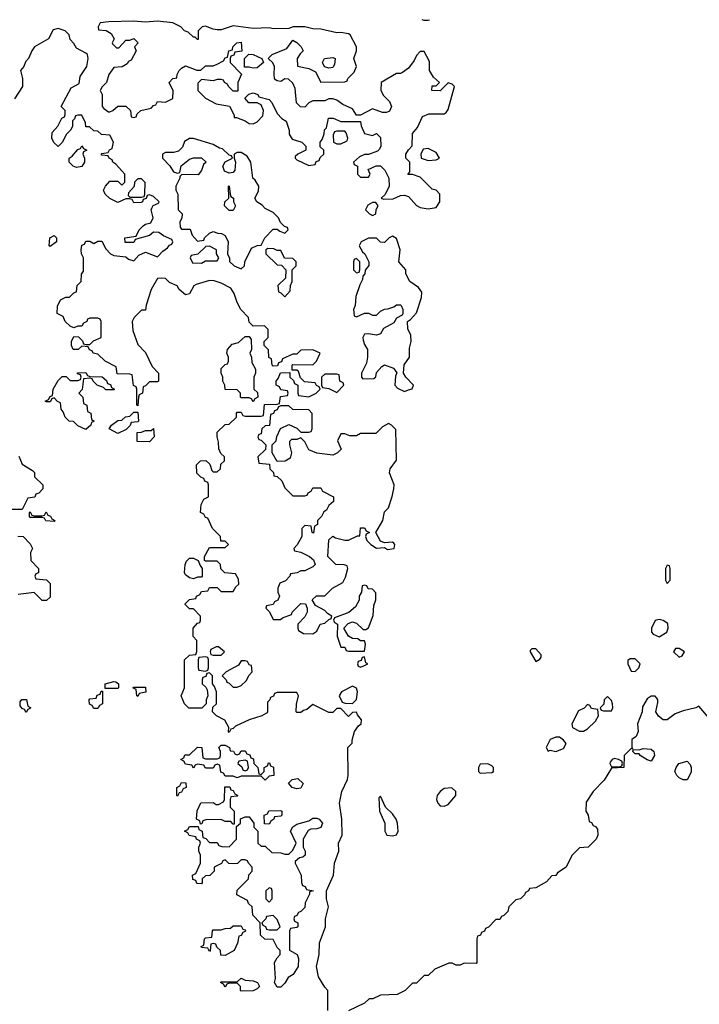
# Model space of a CAD drawing. Header units: inches. Extents: x 2701622 to 2964296, y 496201 to 720542.
# Tile 177 of 256: x 2765297 to 2768712, y 714061 to 719006. Entities that reach past the tile are written whole.
import ezdxf

# ---------------------------------------------------------------- set-up
doc = ezdxf.new("R2010")
doc.units = ezdxf.units.IN
doc.header["$MEASUREMENT"] = 0
doc.layers.add('C7761', color=7, linetype='Continuous')

msp = doc.modelspace()

# ---------------------------------------------------------------- linework, layer by layer
at = {"layer": 'C7761', "color": 4}
for points, elevation in [([(2767330, 719000.7), (2767318.9, 719005.6)], 12), ([(2767355.9, 719003.9), (2767350, 719001.6), (2767330, 719000.7)], 12), ([(2766846, 714030), (2766846, 714130), (2766830, 714146), (2766798, 714198), (2766789, 714250), (2766801.2, 714310), (2766802.7, 714370), (2766833.2, 714450), (2766834, 714490), (2766848.7, 714550), (2766839, 714590), (2766838, 714630), (2766873.2, 714710), (2766879.3, 714770), (2766901.2, 714830), (2766899.3, 714870), (2766918, 714910), (2766916, 714990), (2766904.5, 715070), (2766916.2, 715130), (2766944.2, 715190), (2766948, 715210), (2766946, 715350), (2766968, 715372), (2766968, 715388), (2766979.3, 715430), (2767000.1, 715459.9), (2767012.7, 715470), (2767014.5, 715490), (2766994.8, 715514.8), (2766990, 715528), (2766970, 715526), (2766950, 715506), (2766910, 715546), (2766890, 715546), (2766870, 715526), (2766850, 715526), (2766770, 715566), (2766739.6, 715540.4), (2766723.6, 715536.4), (2766710, 715526), (2766690, 715526), (2766686, 715530), (2766687.3, 715567.3), (2766698, 715610), (2766690, 715626), (2766590, 715626), (2766578, 715622), (2766572, 715608), (2766558, 715602), (2766554, 715590), (2766542, 715578), (2766542, 715530), (2766536.9, 715523.1), (2766514, 715510), (2766450, 715488.7), (2766382, 715458), (2766370, 715446), (2766358, 715442), (2766350, 715426), (2766346, 715430), (2766348, 715450), (2766328.4, 715488.4), (2766286, 715510), (2766266, 715530), (2766267.3, 715552.7), (2766286, 715570), (2766286, 715630), (2766276.4, 715656.4), (2766266, 715670), (2766266, 715710), (2766250, 715726), (2766238, 715722), (2766232.7, 715707.3), (2766218, 715702), (2766214, 715690), (2766214, 715670), (2766232.7, 715652.7), (2766239.6, 715639.6), (2766242, 715610), (2766234, 715590), (2766234, 715570), (2766212.7, 715547.3), (2766147.3, 715547.3), (2766126, 715570), (2766108, 715610), (2766126, 715650), (2766126, 715790), (2766150, 715814), (2766182, 715818), (2766187.3, 715832.7), (2766187.3, 715887.3), (2766168.4, 715908.4), (2766168, 715950), (2766190, 715974), (2766202, 715978), (2766206, 715990), (2766206, 716010), (2766170, 716046), (2766150, 716046), (2766128.4, 716068.4), (2766128.4, 716071.6), (2766150, 716094), (2766182, 716098), (2766186, 716110), (2766202, 716118), (2766210, 716134), (2766242, 716138), (2766250, 716154), (2766290, 716154), (2766310, 716134), (2766370, 716134), (2766383.1, 716156.9), (2766398, 716170), (2766396.4, 716196.4), (2766382, 716222), (2766327.3, 716227.3), (2766307.3, 716247.3), (2766306, 716270), (2766290, 716286), (2766230, 716286), (2766226, 716290), (2766226, 716310), (2766250, 716354), (2766330, 716354), (2766346, 716370), (2766330, 716386), (2766307.3, 716387.3), (2766306, 716410), (2766266, 716450), (2766242, 716502), (2766230, 716506), (2766222, 716522), (2766206, 716530), (2766208.4, 716571.6), (2766223.1, 716596.9), (2766246, 716610), (2766246, 716670), (2766242, 716682), (2766227.3, 716687.3), (2766222, 716702), (2766207.3, 716707.3), (2766187.3, 716727.3), (2766186, 716770), (2766206, 716790), (2766231.6, 716791.6), (2766252.7, 716772.7), (2766262, 716742), (2766270, 716734), (2766290, 716734), (2766306, 716750), (2766307.3, 716772.7), (2766326, 716790), (2766326, 716810), (2766307.3, 716827.3), (2766298, 716850), (2766296.4, 716883.6), (2766288.7, 716910), (2766290, 716934), (2766330, 716972), (2766350, 716974), (2766386, 717010), (2766386, 717030), (2766390, 717034), (2766410, 717034), (2766418, 717018), (2766430, 717014), (2766510, 717014), (2766522, 717018), (2766527.3, 717072.7), (2766590, 717074), (2766602, 717078), (2766607.3, 717112.7), (2766642, 717118), (2766646, 717130), (2766642, 717142), (2766610, 717146), (2766602, 717162), (2766586, 717170), (2766586, 717190), (2766596.4, 717203.6), (2766607.3, 717232.7), (2766654, 717234), (2766654, 717210), (2766672.7, 717192.7), (2766678, 717178), (2766694, 717170), (2766694, 717130), (2766698, 717118), (2766750, 717112), (2766786, 717130), (2766806, 717150), (2766802, 717162), (2766788, 717168), (2766782, 717182), (2766727.3, 717187.3), (2766707.3, 717207.3), (2766698, 717238), (2766690, 717246), (2766666, 717246), (2766666, 717270), (2766670, 717274), (2766770, 717272), (2766788, 717290), (2766806, 717330), (2766770, 717348), (2766710, 717346), (2766690, 717326), (2766670, 717326), (2766618, 717302), (2766612.7, 717287.3), (2766598, 717282), (2766592.7, 717267.3), (2766570, 717266), (2766566, 717270), (2766562, 717302), (2766548.4, 717308.4), (2766547.3, 717347.3), (2766526, 717370), (2766526, 717390), (2766546, 717410), (2766546, 717450), (2766527.3, 717467.3), (2766470, 717466), (2766450, 717486), (2766446, 717510), (2766408, 717550), (2766390, 717586), (2766375.3, 717630), (2766357.2, 717657.2), (2766310, 717682), (2766274.6, 717694.6), (2766250, 717695.3), (2766183.6, 717676.4), (2766171.6, 717668.4), (2766150.7, 717629.3), (2766130, 717624), (2766098, 717650), (2766088.4, 717668.4), (2766050, 717686), (2766030, 717706), (2766010, 717708), (2765990, 717706), (2765958, 717650), (2765932.7, 717572.7), (2765930, 717546), (2765910, 717546), (2765872, 717510), (2765862, 717490), (2765865.4, 717445.4), (2765890, 717374), (2765930, 717334), (2765963.6, 717263.6), (2765994, 717230), (2765994, 717190), (2765990, 717186), (2765950, 717186), (2765930, 717166), (2765918, 717162), (2765914, 717130), (2765898, 717122), (2765894, 717110), (2765890, 717066), (2765886, 717070), (2765886, 717150), (2765882, 717162), (2765868.4, 717168.4), (2765862, 717222), (2765850, 717226), (2765787.3, 717227.3), (2765782, 717262), (2765726, 717290), (2765690, 717326), (2765666, 717330), (2765662, 717342), (2765648, 717348), (2765642, 717362), (2765610, 717366), (2765591.6, 717348.4), (2765566, 717350), (2765558, 717370), (2765558, 717390), (2765570, 717414), (2765592.7, 717412.7), (2765612.7, 717392.7), (2765618, 717378), (2765630, 717374), (2765650, 717374), (2765667.3, 717392.7), (2765706, 717410), (2765706, 717490), (2765702, 717502), (2765690, 717506), (2765650, 717506), (2765638, 717502), (2765634, 717490), (2765618, 717482), (2765610, 717466), (2765590, 717466), (2765570, 717458), (2765550, 717466), (2765526, 717490), (2765515.3, 717515.3), (2765486, 717530), (2765487.3, 717567.3), (2765502, 717598), (2765528.4, 717611.6), (2765547.3, 717612.7), (2765570, 717634), (2765582, 717638), (2765586, 717670), (2765606, 717690), (2765607.3, 717727.3), (2765618, 717742), (2765618, 717810), (2765608, 717830), (2765606, 717850), (2765610, 717874), (2765622, 717878), (2765630, 717894), (2765650, 717894), (2765670, 717882), (2765690, 717894), (2765710, 717894), (2765730, 717854), (2765754, 717830), (2765770, 717822), (2765830, 717814), (2765843.6, 717803.6), (2765870, 717794), (2765896.4, 717823.6), (2765930, 717838), (2765990, 717814), (2766016.4, 717843.6), (2766040.4, 717859.6), (2766050, 717874), (2766062, 717878), (2766066, 717890), (2766062, 717902), (2766020.4, 717920.4), (2765996.4, 717936.4), (2765970, 717938), (2765950, 717922), (2765878, 717902), (2765870, 717886), (2765827.3, 717887.3), (2765826, 717910), (2765882, 717918), (2765898, 717950), (2765918, 717970), (2765930, 717978), (2765955.3, 717984.7), (2765968, 718010), (2765958, 718050), (2765960.4, 718059.6), (2765968, 718072), (2765995.3, 718084.7), (2765998, 718090), (2765970, 718118), (2765950, 718126), (2765938, 718122), (2765932.7, 718107.3), (2765918, 718102), (2765914, 718090), (2765907.3, 718087.3), (2765870, 718086), (2765862, 718102), (2765850, 718106), (2765830, 718106), (2765790, 718088), (2765750, 718108), (2765726, 718130), (2765718, 718150), (2765728.7, 718170), (2765750, 718194), (2765790, 718194), (2765810, 718174), (2765826, 718190), (2765826, 718230), (2765780.4, 718280.4), (2765766, 718290), (2765762, 718302), (2765746, 718310), (2765742, 718322), (2765710, 718326), (2765706, 718330), (2765710, 718334), (2765742, 718338), (2765748, 718352), (2765762, 718358), (2765768, 718390), (2765750, 718426), (2765708.4, 718428.4), (2765690, 718446), (2765670, 718448), (2765647.3, 718467.3), (2765630, 718468), (2765627.3, 718487.3), (2765610, 718526), (2765590, 718526), (2765578, 718522), (2765572.7, 718507.3), (2765562, 718498), (2765562, 718470), (2765552, 718450), (2765532, 718430), (2765511.1, 718388.9), (2765490, 718368), (2765468.4, 718388.4), (2765458, 718410), (2765460.4, 718439.6), (2765488.4, 718471.6), (2765508.4, 718511.6), (2765522, 718518), (2765526, 718530), (2765526, 718550), (2765506, 718570), (2765556.4, 718663.6), (2765595.3, 718684.7), (2765600.4, 718719.6), (2765635.3, 718770), (2765642, 718810), (2765638, 718830), (2765630, 718838), (2765583.1, 718863.1), (2765570, 718886), (2765550, 718906), (2765546, 718930), (2765526, 718950), (2765490, 718962), (2765466, 718954), (2765442, 718910), (2765370.9, 718869.1), (2765358, 718850), (2765342, 718810), (2765326.4, 718793.6), (2765318, 718770), (2765302, 718750), (2765311, 718710), (2765311, 718670), (2765271.1, 718608.9)], 16), ([(2765292.7, 716812.7), (2765310, 716774), (2765362, 716742), (2765371.1, 716731.1), (2765372, 716710), (2765414, 716670), (2765414, 716650), (2765392.7, 716627.3), (2765378, 716622), (2765372.7, 716607.3), (2765338, 716602), (2765310, 716546), (2765210, 716546)], 16), ([(2765288.4, 716411.6), (2765314, 716410), (2765350, 716374), (2765362, 716350), (2765352, 716330), (2765354, 716290), (2765392, 716250), (2765392, 716228), (2765378, 716222), (2765374, 716210), (2765378, 716198), (2765431.6, 716191.6), (2765450, 716174), (2765450, 716106), (2765431.6, 716088.4), (2765410, 716088), (2765370, 716128), (2765290, 716118)], 16), ([(2768768, 715490), (2768710, 715558), (2768694, 715550), (2768630, 715535.3), (2768590, 715519), (2768550, 715489.4), (2768529.4, 715489.4), (2768507, 715507), (2768494, 715530), (2768503.1, 715576.9), (2768504, 715590), (2768498.6, 715598.6), (2768490, 715608.7), (2768470, 715608.7), (2768450, 715595.3), (2768425.4, 715554.6), (2768424.7, 715530), (2768401, 715470), (2768404.7, 715430), (2768394, 715406), (2768372, 715390), (2768372.7, 715352.7), (2768378, 715342), (2768370, 715346), (2768334, 715310), (2768332, 715250), (2768270, 715246), (2768234.4, 715185.6), (2768178, 715130), (2768143.6, 715076.4), (2768142, 715030), (2768154, 715010), (2768158, 714978), (2768170, 714974), (2768178, 714958), (2768190, 714954), (2768199.6, 714939.6), (2768202, 714910), (2768194, 714890), (2768154, 714850), (2768110, 714846), (2768071.6, 714808.4), (2768042, 714750), (2767999.6, 714720.4), (2767990, 714708), (2767970, 714706), (2767943.6, 714676.4), (2767890, 714646), (2767858, 714642), (2767854, 714630), (2767838, 714622), (2767834, 714610), (2767814, 714590), (2767790, 714586), (2767754, 714550), (2767750, 714526), (2767730, 714506), (2767718, 714502), (2767710, 714486), (2767690, 714486), (2767652.7, 714447.3), (2767638, 714442), (2767632.7, 714427.3), (2767618, 714422), (2767612.7, 714407.3), (2767598, 714402), (2767594, 714390), (2767594, 714270), (2767590, 714266), (2767530, 714268), (2767510, 714258), (2767490, 714258), (2767470, 714268), (2767452.7, 714267.3), (2767383.6, 714236.4), (2767350, 714206), (2767330, 714206), (2767290, 714166), (2767270, 714166), (2767234, 714130), (2767194, 714110), (2767110, 714106), (2767071.6, 714088.4), (2767052.7, 714087.3), (2767030, 714066), (2766950, 714028)], 16)]:
    msp.add_lwpolyline(points, dxfattribs=dict(at, elevation=elevation))
at = {"layer": 'C7761', "color": 4, "elevation": 16}
for points in [[(2765990, 718998.4), (2765926.9, 718993.1), (2765870, 718997.6), (2765744.9, 718995.1), (2765702, 718990), (2765692, 718970), (2765694, 718954), (2765731.6, 718951.6), (2765756.9, 718936.9), (2765772, 718910), (2765762, 718890), (2765763.6, 718883.6), (2765783.6, 718863.6), (2765795.3, 718864.7), (2765830, 718902), (2765850, 718902), (2765870, 718911.3), (2765892, 718890), (2765874, 718870), (2765882, 718850), (2765856.9, 718803.1), (2765844.7, 718795.3), (2765836.9, 718783.1), (2765811.6, 718768.4), (2765770, 718766), (2765744.7, 718730), (2765734, 718690), (2765711.6, 718668.4), (2765702, 718650), (2765711.3, 718630), (2765712, 718570), (2765719.6, 718559.6), (2765743.6, 718543.6), (2765750, 718542), (2765766, 718550), (2765790, 718572), (2765830, 718571.3), (2765854, 718550), (2765858, 718518), (2765870, 718514), (2765882, 718518), (2765887.3, 718532.7), (2765906, 718550), (2765958, 718562), (2765970, 718574), (2765982, 718578), (2765990, 718594), (2766030, 718592), (2766066, 718610), (2766068.4, 718648.4), (2766048, 718690), (2766066, 718710), (2766086, 718714), (2766088, 718730), (2766098, 718750), (2766110, 718762), (2766130, 718774), (2766187.3, 718752.7), (2766207.3, 718752.7), (2766230, 718774), (2766270, 718774), (2766290, 718782), (2766320.4, 718799.6), (2766330, 718814), (2766342, 718818), (2766348, 718850), (2766366, 718854), (2766368, 718870), (2766388, 718890), (2766410, 718892), (2766412.7, 718847.3), (2766378, 718842), (2766372.7, 718827.3), (2766358, 718822), (2766354, 718810), (2766354, 718790), (2766412, 718732), (2766394, 718690), (2766392.7, 718647.3), (2766370, 718646), (2766346, 718670), (2766342, 718682), (2766326, 718690), (2766322, 718702), (2766310, 718706), (2766290, 718706), (2766270, 718698), (2766210, 718706), (2766192.7, 718687.3), (2766192, 718650), (2766230, 718612), (2766283.6, 718583.6), (2766351.6, 718571.6), (2766374, 718526), (2766374, 718514), (2766386, 718514), (2766430, 718498), (2766450, 718484.7), (2766470, 718482), (2766490, 718492), (2766518, 718522), (2766522, 718550), (2766510, 718578), (2766490, 718588), (2766448.4, 718588.4), (2766428, 718612), (2766448.4, 718631.6), (2766470, 718638), (2766494, 718630), (2766498, 718618), (2766550, 718604.7), (2766564.7, 718590), (2766590, 718534), (2766614, 718510), (2766636, 718496), (2766651.1, 718451.1), (2766651.3, 718430), (2766665.4, 718405.4), (2766714, 718390), (2766734, 718370), (2766734, 718350), (2766694, 718330), (2766682, 718318), (2766682, 718310), (2766690, 718302), (2766750, 718274), (2766782, 718278), (2766787.3, 718292.7), (2766802, 718298), (2766807.3, 718312.7), (2766826, 718330), (2766826, 718350), (2766807.3, 718367.3), (2766806, 718390), (2766816.4, 718403.6), (2766827.3, 718432.7), (2766828.4, 718451.6), (2766838, 718462), (2766848.9, 718511.1), (2766871.6, 718511.6), (2766910, 718494), (2767010, 718494), (2767012.7, 718472.7), (2767030, 718434), (2767070, 718424.7), (2767090, 718434), (2767110, 718414), (2767111.3, 718370), (2767105.4, 718354.6), (2767095.3, 718344.7), (2767050, 718328), (2767030, 718328), (2767003.6, 718316.4), (2766974, 718290), (2766978, 718278), (2766994, 718270), (2766994, 718230), (2767010, 718214), (2767050, 718214), (2767058, 718230), (2767047.3, 718252.7), (2767088.4, 718271.6), (2767110, 718272), (2767132, 718250), (2767152, 718210), (2767154, 718170), (2767132.7, 718127.3), (2767114, 718110), (2767124.7, 718104.7), (2767173.6, 718106.4), (2767210, 718122), (2767230, 718124.7), (2767250, 718118), (2767290, 718072), (2767310, 718062), (2767350, 718056), (2767390, 718062), (2767408.7, 718090), (2767408.7, 718130), (2767389.2, 718149.2), (2767370, 718154), (2767310, 718215.3), (2767270, 718228), (2767248, 718228), (2767258, 718242), (2767258, 718290), (2767238, 718310), (2767238, 718330), (2767250, 718352), (2767268.7, 718371.3), (2767270, 718434), (2767296.4, 718463.6), (2767321.2, 718518.8), (2767352.7, 718532.7), (2767430, 718532), (2767440.4, 718539.6), (2767450, 718554), (2767482, 718670), (2767470, 718682), (2767450, 718688), (2767410, 718648), (2767368, 718650), (2767370, 718674), (2767390, 718674), (2767406, 718690), (2767376.4, 718716.4), (2767355.3, 718750), (2767356.4, 718796.4), (2767330, 718846), (2767310, 718846), (2767290, 718826), (2767279.8, 718800.2), (2767250, 718762), (2767219.8, 718740.2), (2767210, 718735.3), (2767190, 718735.3), (2767114, 718690), (2767112, 718650), (2767125.4, 718625.4), (2767155.3, 718595.3), (2767164.7, 718570), (2767154.4, 718545.6), (2767139.8, 718540.2), (2767120.2, 718540.2), (2767070, 718558), (2767010, 718526), (2766990, 718526), (2766970, 718558), (2766920.2, 718580.2), (2766890, 718602), (2766870, 718608), (2766850, 718608), (2766830, 718598), (2766770, 718598), (2766750, 718588), (2766730, 718566), (2766707.3, 718567.3), (2766688.4, 718588.4), (2766680.4, 718660.4), (2766670, 718686), (2766647.3, 718707.3), (2766630, 718708), (2766610, 718695.3), (2766590, 718698), (2766583.1, 718703.1), (2766578, 718710), (2766575.3, 718730), (2766578, 718770), (2766568.4, 718788.4), (2766546, 718810), (2766566, 718830), (2766638.6, 718861.4), (2766670, 718902), (2766690, 718891.3), (2766712, 718870), (2766722, 718850), (2766706, 718834), (2766692, 718810), (2766692.7, 718772.7), (2766750, 718761), (2766783.6, 718743.6), (2766810, 718692), (2766930, 718694), (2766942, 718698), (2766946, 718710), (2766978, 718742), (2766988.7, 718770), (2766975.3, 718810), (2766988.7, 718850), (2766988.7, 718870), (2766958, 718930), (2766950, 718935.3), (2766910, 718942), (2766890, 718939), (2766810, 718957.2), (2766770, 718959), (2766729.1, 718969.1), (2766671.1, 718968.9), (2766650, 718962), (2766570, 718959), (2766550, 718964), (2766470, 718961.2), (2766370, 718975.1), (2766310, 718955.3), (2766290, 718955.3), (2766270, 718958), (2766230, 718973.2), (2766214, 718970), (2766194, 718950), (2766194, 718906), (2766190, 718906), (2766178, 718918), (2766170, 718918), (2766143.1, 718943.1), (2766126, 718950), (2766106, 718970), (2766066, 718990)], [(2766470, 718762), (2766450, 718768), (2766427.3, 718767.3), (2766426, 718810), (2766448, 718832), (2766471, 718831), (2766514, 718810), (2766522, 718790), (2766490, 718764)], [(2766850, 718762), (2766828.7, 718768.7), (2766818, 718790), (2766829.3, 718810.7), (2766870, 718816), (2766882, 718810), (2766878.8, 718781.2), (2766870, 718766)], [(2766170, 718408.7), (2766150, 718408.7), (2766126, 718394), (2766115.3, 718364.7), (2766095.3, 718344.7), (2766070, 718338), (2766030, 718338), (2766014, 718330), (2766014, 718310), (2766051.1, 718271.1), (2766070, 718242), (2766090, 718234), (2766102, 718238), (2766108.9, 718271.1), (2766150, 718304.7), (2766170, 718311.3), (2766210, 718312), (2766234, 718290), (2766221, 718279), (2766210, 718248), (2766194, 718226), (2766112, 718228), (2766102, 718218), (2766102, 718210), (2766082, 718170), (2766082, 718150), (2766091.3, 718130), (2766094, 718050), (2766114, 718030), (2766111.6, 718008.4), (2766102, 717990), (2766103.6, 717963.6), (2766110, 717954), (2766154, 717954), (2766163.6, 717923.6), (2766190, 717894), (2766222, 717898), (2766226, 717910), (2766250, 717934), (2766270, 717942), (2766292.7, 717932.7), (2766311.6, 717931.6), (2766330, 717922), (2766344.7, 717890), (2766342, 717830), (2766352, 717808), (2766352, 717792), (2766374, 717770), (2766410, 717754), (2766426, 717770), (2766428, 717790), (2766462, 717858), (2766490, 717872), (2766510, 717874), (2766528, 717910), (2766570, 717954), (2766590, 717954), (2766603.6, 717943.6), (2766630, 717934), (2766646, 717950), (2766642, 717962), (2766627.3, 717967.3), (2766607.3, 717987.3), (2766598, 718010), (2766570, 718038), (2766530, 718058), (2766514.6, 718074.6), (2766488.7, 718090), (2766478, 718110), (2766496.4, 718143.6), (2766498, 718170), (2766480.4, 718200.4), (2766468, 718210), (2766458, 718290), (2766440.4, 718320.4), (2766410, 718338), (2766390, 718338), (2766374, 718330), (2766374, 718310), (2766382, 718290), (2766378, 718250), (2766370, 718238), (2766350, 718235.3), (2766325.6, 718245.6), (2766318, 718270), (2766328.9, 718291.1), (2766366, 718310), (2766362, 718322), (2766350, 718326), (2766316.4, 718356.4), (2766300.4, 718360.4), (2766270, 718378)], [(2766930, 718446), (2766890, 718446), (2766878, 718442), (2766872.7, 718427.3), (2766874, 718390), (2766890, 718382), (2766910, 718382), (2766942, 718398), (2766946, 718410), (2766938, 718438)], [(2765583.1, 718263.1), (2765566, 718270), (2765546, 718290), (2765546, 718310), (2765560.4, 718319.6), (2765590, 718354), (2765602, 718358), (2765610, 718371.3), (2765618, 718358), (2765634, 718350), (2765618, 718342), (2765614, 718330), (2765622, 718310), (2765622, 718290), (2765610, 718268)], [(2767350, 718358), (2767324.7, 718355.3), (2767312, 718330), (2767314, 718310), (2767350, 718298), (2767390, 718302), (2767406, 718310), (2767390, 718338)], [(2765910, 718206), (2765890, 718206), (2765874, 718190), (2765871.6, 718168.4), (2765843.6, 718136.4), (2765842, 718122), (2765850, 718114), (2765910, 718114), (2765922, 718118), (2765926, 718130), (2765927.3, 718187.3)], [(2766350, 718048), (2766326, 718070), (2766328, 718090), (2766348, 718110), (2766346, 718170), (2766350, 718172), (2766354, 718130), (2766358, 718118), (2766372, 718110), (2766372, 718090), (2766382, 718070), (2766370, 718048)], [(2767070, 718088), (2767046.4, 718073.6), (2767034, 718050), (2767054, 718030), (2767070, 718022), (2767086, 718030), (2767088.4, 718051.6), (2767098, 718070), (2767087.3, 718087.3)], [(2765450, 717866), (2765446, 717870), (2765448, 717910), (2765470, 717922), (2765482, 717910), (2765482, 717890)], [(2767170, 717918), (2767154, 717910), (2767130, 717886), (2767110, 717888), (2767090, 717908), (2767050, 717908.7), (2767012, 717890), (2767002, 717870), (2767019.6, 717839.6), (2767032, 717830), (2767052, 717790), (2767051.6, 717771.6), (2767032.7, 717747.3), (2767032, 717730), (2767022, 717718), (2767019.6, 717700.4), (2767005.4, 717674.6), (2766985.4, 717614.6), (2766982, 717570), (2766974, 717550), (2766978, 717518), (2766990, 717514), (2767030, 717532), (2767050, 717532), (2767070, 717522), (2767090, 717522), (2767110, 717542), (2767130, 717552), (2767147.3, 717552.7), (2767176.4, 717563.6), (2767190, 717574), (2767210, 717574), (2767214, 717570), (2767222, 717550), (2767222, 717530), (2767218, 717522), (2767190, 717506), (2767176.9, 717483.1), (2767125.4, 717454.6), (2767110, 717428), (2767090, 717422), (2767050, 717428), (2767030, 717426), (2767022, 717410), (2767023.6, 717396.4), (2767030, 717374), (2767044.7, 717350), (2767044.7, 717310), (2767039.6, 717280.4), (2767014, 717230), (2767014, 717210), (2767022, 717202), (2767076.4, 717203.6), (2767087.3, 717212.7), (2767090, 717234), (2767116.4, 717263.6), (2767130, 717272), (2767176, 717256), (2767192.7, 717232.7), (2767185.4, 717214.6), (2767182, 717170), (2767195.3, 717155.3), (2767230, 717138.8), (2767250, 717146.8), (2767268.4, 717151.6), (2767275.3, 717170), (2767238, 717210), (2767226, 717230), (2767228.4, 717271.6), (2767255.3, 717310), (2767255.3, 717355.3), (2767264, 717390), (2767262, 717422), (2767247.3, 717452.7), (2767246, 717490), (2767260.4, 717499.6), (2767290, 717534), (2767315.3, 717610), (2767317.2, 717637.2), (2767300.4, 717660.4), (2767258, 717690), (2767238, 717730), (2767238, 717750), (2767202, 717790), (2767208.7, 717850), (2767190, 717906)], [(2766250, 717868), (2766232.7, 717867.3), (2766192.7, 717827.3), (2766158, 717822), (2766154, 717810), (2766164.7, 717784.7), (2766210, 717782), (2766230, 717794), (2766290, 717794), (2766298, 717810), (2766286, 717830), (2766286, 717850)], [(2766543.6, 717856.4), (2766534, 717850), (2766534, 717830), (2766590, 717774), (2766612.7, 717772.7), (2766634, 717750), (2766632.7, 717707.3), (2766594, 717670), (2766598, 717638), (2766610, 717634), (2766630, 717614), (2766656.4, 717643.6), (2766658, 717670), (2766666, 717690), (2766666, 717750), (2766686, 717770), (2766686, 717790), (2766670, 717806), (2766627.3, 717807.3), (2766610, 717846), (2766590, 717846), (2766574.6, 717854.6)], [(2766990, 717806), (2766978, 717802), (2766974, 717790), (2766974, 717750), (2766990, 717734), (2767002, 717738), (2767006, 717750), (2767006, 717790)], [(2766470, 717086), (2766462, 717102), (2766450, 717106), (2766410, 717106), (2766406, 717110), (2766406, 717130), (2766390, 717146), (2766328.9, 717148.9), (2766328, 717170), (2766318, 717190), (2766318, 717210), (2766308.7, 717230), (2766310, 717254), (2766330, 717274), (2766342, 717278), (2766346, 717290), (2766346, 717310), (2766338, 717330), (2766342, 717350), (2766364.7, 717375.3), (2766396.4, 717383.6), (2766430, 717414), (2766450, 717414), (2766459.6, 717399.6), (2766462, 717350), (2766454, 717330), (2766462, 717310), (2766463.6, 717283.6), (2766482, 717250), (2766482, 717230), (2766474, 717210), (2766474, 717150), (2766492.7, 717132.7), (2766494, 717110), (2766478, 717102)], [(2765730, 717146), (2765718, 717158), (2765686, 717170), (2765666, 717190), (2765662, 717202), (2765650, 717206), (2765618, 717202), (2765611.6, 717148.4), (2765594, 717130), (2765614, 717110), (2765618, 717078), (2765634, 717070), (2765638, 717038), (2765654, 717030), (2765658, 716998), (2765672, 716990), (2765658, 716982), (2765654, 716970), (2765630, 716948), (2765590, 716966), (2765567.3, 716987.3), (2765546, 716990), (2765526, 717010), (2765516.4, 717036.4), (2765506, 717050), (2765502, 717082), (2765487.3, 717087.3), (2765470, 717106), (2765458, 717102), (2765450, 717086), (2765430, 717086), (2765426, 717090), (2765442, 717098), (2765450, 717114), (2765462, 717118), (2765466, 717150), (2765490, 717194), (2765510, 717214), (2765530, 717214), (2765550, 717194), (2765590, 717194), (2765602, 717198), (2765606, 717210), (2765602, 717222), (2765587.3, 717227.3), (2765587.3, 717232.7), (2765630, 717234), (2765638, 717218), (2765650, 717214), (2765711.6, 717211.6), (2765732.7, 717192.7), (2765738, 717178), (2765752.7, 717172.7), (2765758, 717158), (2765774, 717150), (2765770, 717146)], [(2766890, 717226), (2766830, 717226), (2766814, 717210), (2766814, 717170), (2766818, 717158), (2766850, 717154), (2766890, 717134), (2766926, 717170), (2766922, 717182), (2766906, 717190), (2766902, 717222)], [(2765790, 716928), (2765746, 716950), (2765758, 716970), (2765790, 716992), (2765810, 716994), (2765828.4, 717011.6), (2765850, 717014), (2765870, 717034), (2765890, 717034), (2765894, 716990), (2765890, 716986), (2765858, 716982), (2765852.7, 716967.3), (2765832.7, 716947.3)], [(2766650, 717066), (2766610, 717066), (2766598, 717062), (2766590, 717046), (2766578, 717042), (2766572.7, 717027.3), (2766558, 717022), (2766552.7, 716967.3), (2766530, 716966), (2766514, 716950), (2766510, 716926), (2766498, 716922), (2766494, 716910), (2766498, 716898), (2766510, 716894), (2766534, 716870), (2766532.7, 716847.3), (2766494, 716810), (2766498, 716778), (2766552.7, 716772.7), (2766554, 716750), (2766571.6, 716731.6), (2766574, 716714), (2766591.6, 716711.6), (2766614, 716690), (2766630, 716654), (2766670, 716614), (2766730, 716614), (2766742, 716618), (2766746, 716630), (2766762, 716638), (2766770, 716654), (2766810, 716654), (2766818, 716638), (2766874, 716610), (2766874, 716586), (2766850, 716566), (2766838, 716542), (2766825.4, 716534.6), (2766814, 716510), (2766794, 716490), (2766794, 716470), (2766778, 716462), (2766772.7, 716427.3), (2766766, 716430), (2766762, 716462), (2766730, 716466), (2766714, 716450), (2766714, 716410), (2766691.6, 716368.4), (2766674, 716350), (2766678, 716338), (2766710, 716332), (2766754, 716310), (2766772.7, 716292.7), (2766782, 716270), (2766770, 716258), (2766730, 716238), (2766710, 716238), (2766691.6, 716228.4), (2766658, 716222), (2766654, 716210), (2766632.7, 716187.3), (2766604.7, 716175.3), (2766594, 716150), (2766594, 716130), (2766602, 716110), (2766594, 716090), (2766578, 716082), (2766570, 716068), (2766538, 716062), (2766534, 716050), (2766551.6, 716031.6), (2766570, 715994), (2766607.3, 715992.7), (2766618, 716002), (2766662, 716018), (2766666, 716030), (2766710, 716074), (2766732.7, 716072.7), (2766742, 716050), (2766742, 716030), (2766730, 716006), (2766694, 715970), (2766694, 715950), (2766698, 715938), (2766723.6, 715923.6), (2766770, 715922), (2766790, 715934), (2766806, 715970), (2766830, 715974), (2766850, 715994), (2766862, 715998), (2766866, 716010), (2766843.1, 716023.1), (2766830, 716038), (2766783.1, 716063.1), (2766767.3, 716092.7), (2766788.4, 716111.6), (2766830, 716112), (2766869.1, 716150.9), (2766920.4, 716179.6), (2766934.6, 716205.4), (2766946, 716250), (2766942, 716262), (2766927.3, 716267.3), (2766886, 716270), (2766846, 716310), (2766850, 716394), (2766870, 716412), (2766883.6, 716403.6), (2766930, 716392), (2766950, 716392), (2766994, 716414), (2767006, 716414), (2767010, 716454), (2767030, 716454), (2767038, 716438), (2767054, 716430), (2767038, 716422), (2767034, 716410), (2767042, 716390), (2767062, 716370), (2767090, 716352), (2767130, 716354), (2767144.7, 716344.7), (2767178, 716350), (2767182, 716370), (2767176.5, 716376.5), (2767170, 716382), (2767130, 716378), (2767110, 716386), (2767086, 716430), (2767122, 716490), (2767130, 716534), (2767150, 716554), (2767169.3, 716610.7), (2767177.2, 716650), (2767179, 716670), (2767155.3, 716730), (2767158, 716750), (2767190, 716794), (2767187.3, 716947.3), (2767166, 716970), (2767150, 716978), (2767119.6, 716960.4), (2767087.3, 716927.3), (2767010, 716928), (2766990, 716915.3), (2766956.4, 716916.4), (2766930, 716926), (2766910, 716926), (2766894, 716890), (2766911.6, 716848.4), (2766894, 716830), (2766870, 716818), (2766790, 716828), (2766750, 716846), (2766730, 716886), (2766710, 716906), (2766690, 716898), (2766663.6, 716896.4), (2766652.7, 716887.3), (2766652, 716870), (2766662, 716830), (2766656, 716804), (2766631.6, 716788.4), (2766590, 716786), (2766566, 716830), (2766566, 716870), (2766586, 716890), (2766588.4, 716911.6), (2766607.3, 716952.7), (2766650, 716972), (2766690, 716954), (2766710, 716934), (2766750, 716934), (2766762, 716938), (2766766, 716950), (2766767.3, 717027.3), (2766750, 717046), (2766670, 717048)], [(2765950, 716886), (2765887.3, 716887.3), (2765887.3, 716932.7), (2765910, 716934), (2765930, 716942), (2765958, 716942), (2765970, 716952), (2765972, 716910)], [(2765470, 716486), (2765428.4, 716488.4), (2765422, 716502), (2765410, 716506), (2765350, 716506), (2765346, 716510), (2765346, 716530), (2765350, 716534), (2765358, 716518), (2765370, 716514), (2765410, 716514), (2765422, 716518), (2765430, 716534), (2765438, 716518), (2765452.7, 716512.7), (2765458, 716498), (2765474, 716490)], [(2766170, 716198), (2766150, 716202), (2766130, 716218), (2766125.2, 716230), (2766129, 716270), (2766134.6, 716285.4), (2766150, 716302), (2766170, 716302), (2766194, 716290), (2766203.6, 716263.6), (2766214, 716250), (2766214, 716210), (2766210, 716206), (2766190, 716206)], [(2768550, 716266), (2768542, 716250), (2768542, 716190), (2768550, 716174), (2768566, 716190), (2768566, 716250), (2768562, 716262)], [(2767030, 716166), (2767018, 716162), (2767014, 716130), (2767002, 716110), (2767002, 716090), (2766983.6, 716056.4), (2766951.6, 716028.4), (2766878, 716002), (2766874, 715990), (2766878, 715978), (2766894, 715970), (2766892, 715910), (2766910, 715854), (2766930, 715854), (2766938, 715838), (2766950, 715834), (2767030, 715834), (2767035.3, 715870), (2767030, 715886), (2767010, 715886), (2766996.4, 715896.4), (2766970, 715898), (2766948.7, 715908.7), (2766926, 715950), (2766947.3, 715972.7), (2766970, 715982), (2766990, 715974), (2767023.6, 715943.6), (2767036.4, 715943.6), (2767050, 715952), (2767073.2, 716013.2), (2767076.4, 716063.6), (2767087.3, 716092.7), (2767087.3, 716127.3), (2767070, 716146), (2767047.3, 716147.3), (2767042, 716162)], [(2768510, 715993.2), (2768490, 715988), (2768471.3, 715950), (2768472, 715930), (2768479.6, 715919.6), (2768510, 715906), (2768548, 715930), (2768555.3, 715950), (2768552.9, 715972.9), (2768530, 715988.7)], [(2766296.4, 715856.4), (2766283.6, 715856.4), (2766258, 715842), (2766254, 715830), (2766258, 715818), (2766270, 715814), (2766310, 715814), (2766326, 715830)], [(2767890, 715846), (2767870, 715846), (2767862, 715838), (2767862, 715830), (2767890, 715782), (2767910, 715794), (2767916.4, 715803.6), (2767916.4, 715816.4)], [(2768610, 715848), (2768592.7, 715847.3), (2768582, 715830), (2768610, 715804.7), (2768626, 715810), (2768638, 715830)], [(2766230, 715806), (2766198, 715802), (2766194, 715790), (2766194, 715750), (2766198, 715738), (2766230, 715734), (2766242, 715738), (2766246, 715750), (2766246, 715790), (2766242, 715802)], [(2767030, 715806), (2767018, 715802), (2767012.7, 715787.3), (2766998, 715782), (2766994, 715770), (2766998, 715758), (2767010, 715754), (2767030, 715762), (2767046, 715770), (2767036.4, 715776.4)], [(2768363.6, 715796.4), (2768352.7, 715787.3), (2768352, 715770), (2768370, 715734), (2768390, 715732), (2768408, 715750), (2768415.3, 715770), (2768390, 715795.3)], [(2766430, 715786), (2766410, 715786), (2766396.9, 715763.1), (2766334, 715730), (2766314, 715710), (2766334, 715690), (2766338, 715678), (2766350, 715674), (2766370, 715654), (2766390, 715654), (2766410, 715662), (2766434.6, 715685.4), (2766450, 715714), (2766466, 715730), (2766462, 715762), (2766450, 715766), (2766442, 715782)], [(2765726, 715646), (2765726, 715670), (2765770, 715682), (2765779.6, 715679.6), (2765794, 715670), (2765794, 715650), (2765790, 715646)], [(2765890, 715606), (2765886, 715610), (2765882, 715642), (2765866, 715650), (2765870, 715654), (2765930, 715654), (2765931.1, 715628.9), (2765898, 715622)], [(2766970, 715658), (2766914, 715630), (2766902, 715610), (2766918, 715578), (2766932.7, 715572.7), (2766970, 715572), (2766990, 715592), (2766995.1, 715630), (2766990, 715648)], [(2765330, 715526), (2765322, 715542), (2765310, 715546), (2765300.4, 715560.4), (2765300.4, 715579.6), (2765308.4, 715591.6), (2765331.1, 715591.1), (2765338, 715558), (2765354, 715550), (2765338, 715542)], [(2765670, 715546), (2765662, 715562), (2765648, 715568), (2765646, 715590), (2765650, 715594), (2765682, 715598), (2765687.3, 715612.7), (2765702, 715618), (2765707.3, 715632.7), (2765714, 715634), (2765714, 715570), (2765698, 715562), (2765690, 715546)], [(2768250, 715606), (2768234, 715590), (2768232.7, 715567.3), (2768214, 715550), (2768218, 715538), (2768230, 715534), (2768270, 715534), (2768278, 715550), (2768275.3, 715570), (2768270, 715586)], [(2768150, 715566), (2768132.7, 715547.3), (2768105.4, 715534.6), (2768072, 715470), (2768074, 715450), (2768110, 715432), (2768130, 715432), (2768150, 715444.7), (2768190, 715482), (2768206, 715510), (2768202, 715542), (2768170, 715546), (2768162, 715562)], [(2768010, 715402), (2767990, 715402), (2767962, 715390), (2767942, 715350), (2767952.7, 715332.7), (2767963.1, 715336.9), (2767990, 715331), (2768030, 715344.7), (2768042, 715370), (2768030, 715388)], [(2766390, 715314), (2766402, 715318), (2766410, 715334), (2766430, 715334), (2766438, 715318), (2766452.7, 715312.7), (2766458, 715298), (2766472.7, 715292.7), (2766474, 715270), (2766494, 715250), (2766498, 715218), (2766510, 715214), (2766526, 715230), (2766526, 715250), (2766542, 715258), (2766547.3, 715272.7), (2766552.7, 715272.7), (2766558, 715258), (2766571.6, 715251.6), (2766574, 715210), (2766550, 715206), (2766530, 715186), (2766510, 715206), (2766410, 715206), (2766390, 715198), (2766370, 715206), (2766330, 715206), (2766322, 715222), (2766307.3, 715227.3), (2766302, 715262), (2766290, 715266), (2766278, 715262), (2766270, 715246), (2766230, 715246), (2766222, 715262), (2766190, 715266), (2766178, 715262), (2766170, 715246), (2766162, 715262), (2766130, 715266), (2766122, 715282), (2766106, 715290), (2766122, 715298), (2766127.3, 715312.7), (2766150, 715314), (2766190, 715352), (2766212, 715350), (2766218, 715298), (2766230, 715294), (2766290, 715294), (2766302, 715298), (2766306, 715310), (2766306, 715330), (2766298, 715350), (2766310, 715362), (2766330, 715362), (2766351.1, 715351.1), (2766354, 715334), (2766371.6, 715331.6), (2766378, 715318)], [(2768470, 715282), (2768450, 715289), (2768415.3, 715310), (2768410, 715318), (2768390, 715318), (2768378, 715330), (2768380.4, 715339.6), (2768410, 715338), (2768430, 715344.7), (2768470, 715342.8), (2768482.8, 715330), (2768486, 715310)], [(2768285.4, 715294.6), (2768274, 715290), (2768263.6, 715276.4), (2768262, 715270), (2768270, 715254), (2768310, 715254), (2768322, 715258), (2768326, 715270), (2768322, 715282), (2768306, 715290)], [(2766430, 715286), (2766398, 715282), (2766394, 715270), (2766412.7, 715252.7), (2766418, 715238), (2766430, 715234), (2766442, 715238), (2766446, 715250), (2766442, 715282)], [(2767650, 715268), (2767610, 715266), (2767602, 715250), (2767602, 715230), (2767610, 715222), (2767670, 715224.7), (2767678, 715230), (2767678, 715250), (2767670, 715258)], [(2768650, 715188), (2768630, 715188.7), (2768610, 715198), (2768598, 715210), (2768588.7, 715230), (2768595.3, 715250), (2768609.4, 715270.6), (2768650, 715282), (2768665.4, 715265.4), (2768671, 715250), (2768670, 715226)], [(2766690, 715142), (2766666, 715150), (2766648.4, 715171.6), (2766666, 715190), (2766694.8, 715194.8), (2766722, 715170), (2766710, 715146)], [(2766090, 715106), (2766086, 715110), (2766086, 715150), (2766102, 715158), (2766110, 715174), (2766132.7, 715172.7), (2766134, 715150), (2766118, 715142), (2766110, 715126), (2766098, 715122)], [(2766370, 714966), (2766358, 714978), (2766330, 714978), (2766310, 714988), (2766232.7, 714987.3), (2766218, 714982), (2766212.7, 714967.3), (2766206, 714966), (2766202, 714982), (2766186, 714990), (2766188.4, 715031.6), (2766207.3, 715072.7), (2766270, 715074), (2766283.6, 715063.6), (2766296.4, 715063.6), (2766322, 715078), (2766326, 715090), (2766327.3, 715152.7), (2766352.7, 715152.7), (2766358, 715138), (2766370, 715134), (2766378, 715118), (2766394, 715110), (2766390, 715106), (2766358, 715102), (2766354, 715090), (2766354, 715050), (2766374, 715030), (2766374, 714966)], [(2767468.4, 715148.4), (2767430, 715144), (2767410, 715129), (2767394.8, 715110), (2767391, 715090), (2767398, 715070), (2767410, 715058), (2767430, 715056), (2767450, 715064.7), (2767488.7, 715110), (2767488, 715130)], [(2767110, 715106), (2767102, 715098), (2767104.7, 715030), (2767131.3, 714970), (2767132, 714930), (2767142, 714910), (2767170, 714906), (2767190, 714912), (2767199, 714930), (2767195.3, 714970), (2767188.7, 714990), (2767170, 715018), (2767135.3, 715050)], [(2766510, 714854), (2766530, 714854), (2766563.6, 714823.6), (2766610, 714822), (2766630, 714814), (2766650, 714814), (2766670, 714834), (2766686, 714870), (2766658, 714930), (2766668.9, 714951.1), (2766690, 714964.7), (2766750, 714982), (2766770, 714996), (2766790, 714996), (2766802, 714990), (2766818, 714970), (2766810, 714948.7), (2766790, 714942), (2766759.6, 714940.4), (2766746, 714934), (2766722, 714890), (2766722, 714850), (2766732, 714830), (2766732, 714810), (2766719.6, 714800.4), (2766703.6, 714796.4), (2766682, 714778), (2766682, 714770), (2766712, 714710), (2766712.7, 714672.7), (2766718, 714658), (2766732, 714652), (2766738, 714638), (2766774, 714630), (2766754, 714626), (2766754, 714614), (2766731.3, 714570), (2766730, 714546), (2766710, 714526), (2766698, 714522), (2766690, 714506), (2766678, 714502), (2766674, 714490), (2766678, 714478), (2766694, 714470), (2766694, 714450), (2766690, 714446), (2766658, 714442), (2766652.7, 714427.3), (2766652.7, 714332.7), (2766691, 714310), (2766698, 714290), (2766696, 714250), (2766672, 714210), (2766645.4, 714194.6), (2766630, 714166), (2766610, 714146), (2766590, 714146), (2766578, 714170), (2766582, 714190), (2766578, 714270), (2766590, 714294), (2766606, 714310), (2766606, 714330), (2766590, 714346), (2766570, 714386), (2766528.4, 714388.4), (2766507.3, 714407.3), (2766506, 714470), (2766468.4, 714508.4), (2766466, 714550), (2766447.3, 714567.3), (2766442, 714582), (2766388, 714610), (2766390, 714634), (2766446, 714690), (2766448.4, 714711.6), (2766466, 714730), (2766466, 714750), (2766446, 714770), (2766442, 714782), (2766430, 714786), (2766410, 714786), (2766391.6, 714768.4), (2766370, 714766), (2766348.4, 714768.4), (2766330, 714786), (2766318, 714782), (2766311.6, 714768.4), (2766274, 714750), (2766274, 714730), (2766252.7, 714707.3), (2766230, 714706), (2766214, 714690), (2766214, 714670), (2766210, 714666), (2766187.3, 714667.3), (2766182, 714682), (2766167.3, 714687.3), (2766166, 714710), (2766182, 714718), (2766206, 714770), (2766206, 714810), (2766198, 714830), (2766198, 714850), (2766206, 714870), (2766202, 714882), (2766186, 714890), (2766182, 714902), (2766148.4, 714908.4), (2766142, 714922), (2766126, 714930), (2766142, 714938), (2766150, 714954), (2766194, 714954), (2766198, 714938), (2766214, 714930), (2766218, 714898), (2766232.7, 714892.7), (2766250, 714874), (2766290, 714874), (2766298, 714858), (2766312.7, 714852.7), (2766350, 714852), (2766386, 714890), (2766386, 714954), (2766406, 714970), (2766407.3, 714992.7), (2766430, 715002), (2766450, 715002), (2766474, 714970), (2766474, 714950), (2766494, 714930), (2766494, 714870)], [(2766550, 714966), (2766527.3, 714967.3), (2766526, 715010), (2766542, 715018), (2766548.4, 715031.6), (2766610, 715034), (2766614, 715030), (2766614, 715010), (2766610, 715006), (2766578, 715002), (2766574, 714990), (2766559.6, 714980.4)], [(2766550, 714646), (2766534, 714630), (2766534, 714590), (2766550, 714574), (2766566, 714590), (2766566, 714630), (2766562, 714642)], [(2766570, 714506), (2766538, 714502), (2766534, 714490), (2766514, 714470), (2766518, 714458), (2766532, 714452), (2766538, 714438), (2766550, 714434), (2766590, 714434), (2766606, 714450), (2766590, 714486)], [(2766330, 714306), (2766307.3, 714307.3), (2766306, 714330), (2766287.3, 714347.3), (2766282, 714362), (2766270, 714366), (2766258, 714362), (2766254, 714330), (2766250, 714326), (2766242, 714342), (2766210, 714346), (2766208.4, 714351.6), (2766222, 714358), (2766226, 714390), (2766230, 714394), (2766262, 714398), (2766266, 714430), (2766270, 714434), (2766310, 714434), (2766330, 714442), (2766356.4, 714443.6), (2766370, 714454), (2766410, 714454), (2766418, 714438), (2766430, 714434), (2766431.6, 714428.4), (2766418, 714422), (2766410, 714406), (2766398, 714402), (2766391.6, 714368.4), (2766374, 714330)], [(2766410, 714126), (2766406, 714130), (2766406, 714150), (2766390, 714166), (2766350, 714166), (2766338, 714162), (2766330, 714146), (2766322, 714162), (2766306, 714170), (2766310, 714174), (2766390, 714174), (2766410, 714192), (2766430, 714182), (2766470, 714178), (2766491.3, 714170), (2766502, 714150), (2766490, 714138), (2766470, 714128.7)]]:
    msp.add_lwpolyline(points, close=True, dxfattribs=at)

doc.saveas('drawing.dxf')
